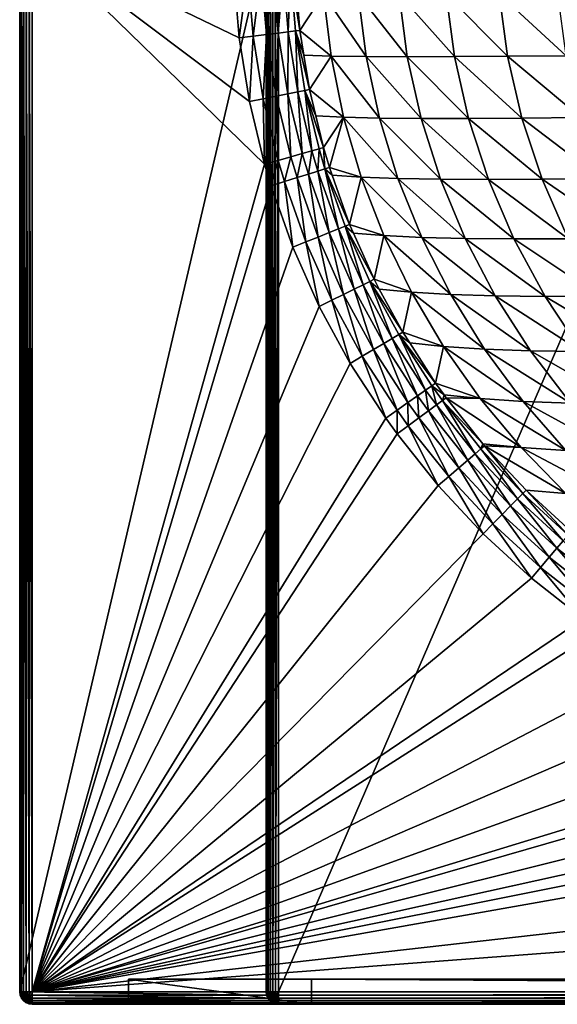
# Model space of a CAD drawing. Extents: x -924 to 924, y -425 to 424.
# Tile 1 of 52: x -924 to -710, y -425 to -33. Entities that reach past the tile are written whole.
import ezdxf

# ---------------------------------------------------------------- set-up
doc = ezdxf.new("R2010")
doc.units = 0
doc.linetypes.add('SOLIDLINE', pattern=[0])
doc.layers.add('BE3C_Starlet_I_Sil_8320CWVVK_1', color=252, linetype='SOLIDLINE')

msp = doc.modelspace()

# ---------------------------------------------------------------- linework, layer by layer
at = {"layer": 'BE3C_Starlet_I_Sil_8320CWVVK_1', "color": 252}
for points in [[(-500, 320.795), (820.794, -420), (-820.794, -420)], [(-500, 320.795), (-820.794, -420), (-820.794, 0)], [(-923.792, -420, 571.6), (-923.792, 0, 571.6), (-924.041, 0, 570.384)], [(-923.792, -420, 571.6), (-924.041, 0, 570.384), (-924.041, -420, 570.384)], [(-924.041, -420, 570.384), (-924.041, 0, 570.384), (-923.981, 0, 569.143)], [(-924.041, -420, 570.384), (-923.981, 0, 569.143), (-923.981, -420, 569.143)], [(-825.721, -420, 4.14328), (-923.981, -420, 569.143), (-825.721, 0, 4.14328)], [(-825.721, 0, 4.14328), (-923.981, -420, 569.143), (-923.981, 0, 569.143)], [(-923.252, -420, 572.718), (-923.252, 0, 572.718), (-923.792, 0, 571.6)], [(-923.252, -420, 572.718), (-923.792, 0, 571.6), (-923.792, -420, 571.6)], [(-922.453, -420, 573.669), (-922.453, 0, 573.669), (-923.252, 0, 572.718)], [(-922.453, -420, 573.669), (-923.252, 0, 572.718), (-923.252, -420, 572.718)], [(-921.444, -420, 574.393), (-921.444, 0, 574.393), (-922.453, 0, 573.669)], [(-921.444, -420, 574.393), (-922.453, 0, 573.669), (-922.453, -420, 573.669)], [(-920.288, -420, 574.846), (-920.288, 0, 574.846), (-921.444, 0, 574.393)], [(-920.288, -420, 574.846), (-921.444, 0, 574.393), (-921.444, -420, 574.393)], [(-919.055, -420, 575), (-919.055, 0, 575), (-920.288, 0, 574.846)], [(-919.055, -420, 575), (-920.288, 0, 574.846), (-920.288, -420, 574.846)], [(-919.055, -420, 575), (-826.326, -90.1963, 575), (-919.055, 0, 575)], [(-919.055, 0, 575), (-826.326, -90.1963, 575), (-832.373, -65.1813, 575)], [(-919.055, 0, 575), (-832.373, -65.1813, 575), (-836.467, -39.8031, 575)], [(-836.467, -39.8031, 575), (-838.587, -14.1537, 575), (-919.055, 0, 575)], [(-825.389, 0, 3.02856), (-825.389, -420, 3.02856), (-825.721, -420, 4.14328)], [(-825.389, 0, 3.02856), (-825.721, -420, 4.14328), (-825.721, 0, 4.14328)], [(-824.81, 0, 2.02046), (-824.81, -420, 2.02046), (-825.389, -420, 3.02856)], [(-824.81, 0, 2.02046), (-825.389, -420, 3.02856), (-825.389, 0, 3.02856)], [(-824.013, 0, 1.17354), (-824.013, -420, 1.17354), (-824.81, -420, 2.02046)], [(-824.013, 0, 1.17354), (-824.81, -420, 2.02046), (-824.81, 0, 2.02046)], [(-823.042, 0, 0.53358), (-823.042, -420, 0.53358), (-824.013, -420, 1.17354)], [(-823.042, 0, 0.53358), (-824.013, -420, 1.17354), (-824.013, 0, 1.17354)], [(-821.949, 0, 0.13524), (-821.949, -420, 0.13524), (-823.042, -420, 0.53358)], [(-821.949, 0, 0.13524), (-823.042, -420, 0.53358), (-823.042, 0, 0.53358)], [(-820.794, 0), (-820.794, -420), (-821.949, -420, 0.13524)], [(-820.794, 0), (-821.949, -420, 0.13524), (-821.949, 0, 0.13524)], [(-836.467, -39.8031, 575), (-832.995, -13.9108, 574.365), (-838.587, -14.1537, 575)], [(-836.467, -39.8031, 575), (-830.916, -39.1261, 574.366), (-832.995, -13.9108, 574.365)], [(-830.916, -39.1261, 574.366), (-827.688, -13.6803, 572.494), (-832.995, -13.9108, 574.365)], [(-830.916, -39.1261, 574.366), (-825.646, -38.4834, 572.498), (-827.688, -13.6803, 572.494)], [(-825.646, -38.4834, 572.498), (-822.933, -13.4738, 569.481), (-827.688, -13.6803, 572.494)], [(-825.646, -38.4834, 572.498), (-820.925, -37.9076, 569.489), (-822.933, -13.4738, 569.481)], [(-820.925, -37.9076, 569.489), (-818.973, -13.3018, 565.479), (-822.933, -13.4738, 569.481)], [(-820.925, -37.9076, 569.489), (-816.991, -37.4279, 565.493), (-818.973, -13.3018, 565.479)], [(-816.991, -37.4279, 565.493), (-816.009, -13.1731, 560.691), (-818.973, -13.3018, 565.479)], [(-816.991, -37.4279, 565.493), (-814.044, -37.0685, 560.711), (-816.009, -13.1731, 560.691)], [(-814.044, -37.0685, 560.711), (-812.234, -36.8478, 555.387), (-816.009, -13.1731, 560.691)], [(-812.234, -36.8478, 555.387), (-813.44, -22.216, 555.37), (-816.009, -13.1731, 560.691)], [(-812.234, -36.8478, 555.387), (-802.819, -22.3448, 511.858), (-813.44, -22.216, 555.37)], [(-812.234, -36.8478, 555.387), (-799.854, -47.0434, 511.952), (-802.819, -22.3448, 511.858)], [(-799.854, -47.0434, 511.952), (-785.86, -47.2342, 467.141), (-802.819, -22.3448, 511.858)], [(-802.819, -22.3448, 511.858), (-785.86, -47.2342, 467.141), (-788.97, -22.4108, 466.997)], [(-785.86, -47.2342, 467.141), (-769.428, -47.3163, 423.268), (-788.97, -22.4108, 466.997)], [(-788.97, -22.4108, 466.997), (-769.428, -47.3163, 423.268), (-772.648, -22.4254, 423.086)], [(-772.648, -22.4254, 423.086), (-750.61, -47.2898, 380.43), (-753.907, -22.3885, 380.224)], [(-769.428, -47.3163, 423.268), (-750.61, -47.2898, 380.43), (-772.648, -22.4254, 423.086)], [(-753.907, -22.3885, 380.224), (-729.458, -47.1549, 338.727), (-732.798, -22.3003, 338.511)], [(-750.61, -47.2898, 380.43), (-729.458, -47.1549, 338.727), (-753.907, -22.3885, 380.224)], [(-709.374, -22.1609, 298.047), (-732.798, -22.3003, 338.511), (-706.025, -46.9118, 298.256)], [(-706.025, -46.9118, 298.256), (-732.798, -22.3003, 338.511), (-729.458, -47.1549, 338.727)], [(-832.373, -65.1813, 575), (-830.916, -39.1261, 574.366), (-836.467, -39.8031, 575)], [(-832.373, -65.1813, 575), (-826.898, -64.0799, 574.368), (-830.916, -39.1261, 574.366)], [(-826.898, -64.0799, 574.368), (-825.646, -38.4834, 572.498), (-830.916, -39.1261, 574.366)], [(-826.898, -64.0799, 574.368), (-821.7, -63.0343, 572.505), (-825.646, -38.4834, 572.498)], [(-821.7, -63.0343, 572.505), (-820.925, -37.9076, 569.489), (-825.646, -38.4834, 572.498)], [(-821.7, -63.0343, 572.505), (-817.041, -62.0971, 569.505), (-820.925, -37.9076, 569.489)], [(-817.041, -62.0971, 569.505), (-816.991, -37.4279, 565.493), (-820.925, -37.9076, 569.489)], [(-817.041, -62.0971, 569.505), (-813.158, -61.3158, 565.519), (-816.991, -37.4279, 565.493)], [(-813.158, -61.3158, 565.519), (-814.044, -37.0685, 560.711), (-816.991, -37.4279, 565.493)], [(-814.044, -37.0685, 560.711), (-810.645, -46.725, 555.407), (-812.234, -36.8478, 555.387)], [(-810.245, -60.7298, 560.748), (-808.45, -60.3688, 555.435), (-814.044, -37.0685, 560.711)], [(-808.45, -60.3688, 555.435), (-810.645, -46.725, 555.407), (-814.044, -37.0685, 560.711)], [(-813.158, -61.3158, 565.519), (-810.245, -60.7298, 560.748), (-814.044, -37.0685, 560.711)], [(-810.645, -46.725, 555.407), (-799.854, -47.0434, 511.952), (-812.234, -36.8478, 555.387)], [(-808.45, -60.3688, 555.435), (-799.854, -47.0434, 511.952), (-810.645, -46.725, 555.407)], [(-808.45, -60.3688, 555.435), (-794.825, -71.4389, 512.105), (-799.854, -47.0434, 511.952)], [(-794.825, -71.4389, 512.105), (-780.575, -71.7939, 467.378), (-799.854, -47.0434, 511.952)], [(-799.854, -47.0434, 511.952), (-780.575, -71.7939, 467.378), (-785.86, -47.2342, 467.141)], [(-706.025, -46.9118, 298.256), (-729.458, -47.1549, 338.727), (-700.276, -71.5555, 298.598)], [(-780.575, -71.7939, 467.378), (-763.943, -71.9829, 423.566), (-785.86, -47.2342, 467.141)], [(-785.86, -47.2342, 467.141), (-763.943, -71.9829, 423.566), (-769.428, -47.3163, 423.268)], [(-769.428, -47.3163, 423.268), (-744.982, -72.0059, 380.768), (-750.61, -47.2898, 380.43)], [(-763.943, -71.9829, 423.566), (-744.982, -72.0059, 380.768), (-769.428, -47.3163, 423.268)], [(-750.61, -47.2898, 380.43), (-723.742, -71.8634, 339.08), (-729.458, -47.1549, 338.727)], [(-744.982, -72.0059, 380.768), (-723.742, -71.8634, 339.08), (-750.61, -47.2898, 380.43)], [(-700.276, -71.5555, 298.598), (-729.458, -47.1549, 338.727), (-723.742, -71.8634, 339.08)], [(-815.869, -87.236, 572.515), (-817.041, -62.0971, 569.505), (-821.7, -63.0343, 572.505)], [(-811.303, -85.9431, 569.525), (-813.158, -61.3158, 565.519), (-817.041, -62.0971, 569.505)], [(-815.869, -87.236, 572.515), (-811.303, -85.9431, 569.525), (-817.041, -62.0971, 569.505)], [(-807.492, -84.8643, 565.552), (-810.245, -60.7298, 560.748), (-813.158, -61.3158, 565.519)], [(-811.303, -85.9431, 569.525), (-807.492, -84.8643, 565.552), (-813.158, -61.3158, 565.519)], [(-810.245, -60.7298, 560.748), (-805.912, -70.8929, 555.463), (-808.45, -60.3688, 555.435)], [(-804.63, -84.054, 560.797), (-802.86, -83.5528, 555.497), (-810.245, -60.7298, 560.748)], [(-802.86, -83.5528, 555.497), (-805.912, -70.8929, 555.463), (-810.245, -60.7298, 560.748)], [(-807.492, -84.8643, 565.552), (-804.63, -84.054, 560.797), (-810.245, -60.7298, 560.748)], [(-805.912, -70.8929, 555.463), (-794.825, -71.4389, 512.105), (-808.45, -60.3688, 555.435)], [(-826.326, -90.1963, 575), (-826.898, -64.0799, 574.368), (-832.373, -65.1813, 575)], [(-820.963, -88.6779, 574.371), (-821.7, -63.0343, 572.505), (-826.898, -64.0799, 574.368)], [(-826.326, -90.1963, 575), (-820.963, -88.6779, 574.371), (-826.898, -64.0799, 574.368)], [(-820.963, -88.6779, 574.371), (-815.869, -87.236, 572.515), (-821.7, -63.0343, 572.505)], [(-805.912, -70.8929, 555.463), (-802.86, -83.5528, 555.497), (-794.825, -71.4389, 512.105)], [(-794.825, -71.4389, 512.105), (-802.86, -83.5528, 555.497), (-800.511, -91.464, 555.521)], [(-794.825, -71.4389, 512.105), (-800.511, -91.464, 555.521), (-787.777, -95.3367, 512.312)], [(-787.777, -95.3367, 512.312), (-773.157, -95.8766, 467.697), (-794.825, -71.4389, 512.105)], [(-794.825, -71.4389, 512.105), (-773.157, -95.8766, 467.697), (-780.575, -71.7939, 467.378)], [(-773.157, -95.8766, 467.697), (-756.234, -96.1931, 423.97), (-780.575, -71.7939, 467.378)], [(-780.575, -71.7939, 467.378), (-756.234, -96.1931, 423.97), (-763.943, -71.9829, 423.566)], [(-756.234, -96.1931, 423.97), (-737.056, -96.2864, 381.225), (-763.943, -71.9829, 423.566)], [(-763.943, -71.9829, 423.566), (-737.056, -96.2864, 381.225), (-744.982, -72.0059, 380.768)], [(-744.982, -72.0059, 380.768), (-715.675, -96.1568, 339.557), (-723.742, -71.8634, 339.08)], [(-737.056, -96.2864, 381.225), (-715.675, -96.1568, 339.557), (-744.982, -72.0059, 380.768)], [(-700.276, -71.5555, 298.598), (-723.742, -71.8634, 339.08), (-692.141, -95.8047, 299.06)], [(-692.141, -95.8047, 299.06), (-723.742, -71.8634, 339.08), (-715.675, -96.1568, 339.557)], [(-813.419, -95.4951, 572.518), (-811.303, -85.9431, 569.525), (-815.869, -87.236, 572.515)], [(-813.419, -95.4951, 572.518), (-808.89, -94.0809, 569.532), (-811.303, -85.9431, 569.525)], [(-808.89, -94.0809, 569.532), (-807.492, -84.8643, 565.552), (-811.303, -85.9431, 569.525)], [(-808.89, -94.0809, 569.532), (-805.111, -92.9005, 565.565), (-807.492, -84.8643, 565.552)], [(-805.111, -92.9005, 565.565), (-804.63, -84.054, 560.797), (-807.492, -84.8643, 565.552)], [(-805.111, -92.9005, 565.565), (-802.27, -92.0134, 560.815), (-804.63, -84.054, 560.797)], [(-802.27, -92.0134, 560.815), (-802.86, -83.5528, 555.497), (-804.63, -84.054, 560.797)], [(-802.27, -92.0134, 560.815), (-800.511, -91.464, 555.521), (-802.86, -83.5528, 555.497)], [(-919.055, -420, 575), (-823.785, -98.7325, 575), (-826.326, -90.1963, 575)], [(-823.785, -98.7325, 575), (-820.963, -88.6779, 574.371), (-826.326, -90.1963, 575)], [(-823.785, -98.7325, 575), (-818.468, -97.0721, 574.372), (-820.963, -88.6779, 574.371)], [(-818.468, -97.0721, 574.372), (-815.869, -87.236, 572.515), (-820.963, -88.6779, 574.371)], [(-818.468, -97.0721, 574.372), (-813.419, -95.4951, 572.518), (-815.869, -87.236, 572.515)], [(-805.002, -119.209, 572.528), (-808.89, -94.0809, 569.532), (-813.419, -95.4951, 572.518)], [(-800.605, -117.447, 569.555), (-805.111, -92.9005, 565.565), (-808.89, -94.0809, 569.532)], [(-805.002, -119.209, 572.528), (-800.605, -117.447, 569.555), (-808.89, -94.0809, 569.532)], [(-796.931, -115.975, 565.602), (-802.27, -92.0134, 560.815), (-805.111, -92.9005, 565.565)], [(-800.605, -117.447, 569.555), (-796.931, -115.975, 565.602), (-805.111, -92.9005, 565.565)], [(-799.405, -94.5778, 555.531), (-800.511, -91.464, 555.521), (-802.27, -92.0134, 560.815)], [(-794.165, -114.867, 560.869), (-792.445, -114.177, 555.591), (-802.27, -92.0134, 560.815)], [(-802.27, -92.0134, 560.815), (-792.445, -114.177, 555.591), (-799.405, -94.5778, 555.531)], [(-796.931, -115.975, 565.602), (-794.165, -114.867, 560.869), (-802.27, -92.0134, 560.815)], [(-787.777, -95.3367, 512.312), (-800.511, -91.464, 555.521), (-799.405, -94.5778, 555.531)], [(-815.063, -123.241, 575), (-818.468, -97.0721, 574.372), (-823.785, -98.7325, 575)], [(-809.904, -121.173, 574.374), (-813.419, -95.4951, 572.518), (-818.468, -97.0721, 574.372)], [(-815.063, -123.241, 575), (-809.904, -121.173, 574.374), (-818.468, -97.0721, 574.372)], [(-809.904, -121.173, 574.374), (-805.002, -119.209, 572.528), (-813.419, -95.4951, 572.518)], [(-787.777, -95.3367, 512.312), (-799.405, -94.5778, 555.531), (-792.445, -114.177, 555.591)], [(-787.777, -95.3367, 512.312), (-792.445, -114.177, 555.591), (-778.752, -118.612, 512.567)], [(-778.752, -118.612, 512.567), (-763.652, -119.342, 468.09), (-787.777, -95.3367, 512.312)], [(-787.777, -95.3367, 512.312), (-763.652, -119.342, 468.09), (-773.157, -95.8766, 467.697)], [(-763.652, -119.342, 468.09), (-746.344, -119.79, 424.466), (-773.157, -95.8766, 467.697)], [(-773.157, -95.8766, 467.697), (-746.344, -119.79, 424.466), (-756.234, -96.1931, 423.97)], [(-746.344, -119.79, 424.466), (-726.876, -119.958, 381.788), (-756.234, -96.1931, 423.97)], [(-756.234, -96.1931, 423.97), (-726.876, -119.958, 381.788), (-737.056, -96.2864, 381.225)], [(-737.056, -96.2864, 381.225), (-705.298, -119.847, 340.145), (-715.675, -96.1568, 339.557)], [(-726.876, -119.958, 381.788), (-705.298, -119.847, 340.145), (-737.056, -96.2864, 381.225)], [(-692.141, -95.8047, 299.06), (-715.675, -96.1568, 339.557), (-681.656, -119.455, 299.628)], [(-681.656, -119.455, 299.628), (-715.675, -96.1568, 339.557), (-705.298, -119.847, 340.145)], [(-815.063, -123.241, 575), (-823.785, -98.7325, 575), (-919.055, -420, 575)], [(-794.823, -142.047, 572.538), (-800.605, -117.447, 569.555), (-805.002, -119.209, 572.528)], [(-790.581, -139.951, 569.575), (-796.931, -115.975, 565.602), (-800.605, -117.447, 569.555)], [(-794.823, -142.047, 572.538), (-790.581, -139.951, 569.575), (-800.605, -117.447, 569.555)], [(-787.035, -138.198, 565.636), (-794.165, -114.867, 560.869), (-796.931, -115.975, 565.602)], [(-790.581, -139.951, 569.575), (-787.035, -138.198, 565.636), (-796.931, -115.975, 565.602)], [(-794.165, -114.867, 560.869), (-790.915, -117.608, 555.601), (-792.445, -114.177, 555.591)], [(-784.36, -136.877, 560.918), (-782.691, -136.052, 555.655), (-794.165, -114.867, 560.869)], [(-782.691, -136.052, 555.655), (-790.915, -117.608, 555.601), (-794.165, -114.867, 560.869)], [(-787.035, -138.198, 565.636), (-784.36, -136.877, 560.918), (-794.165, -114.867, 560.869)], [(-778.752, -118.612, 512.567), (-792.445, -114.177, 555.591), (-790.915, -117.608, 555.601)], [(-778.752, -118.612, 512.567), (-790.915, -117.608, 555.601), (-782.691, -136.052, 555.655)], [(-804.522, -146.84, 575), (-809.904, -121.173, 574.374), (-815.063, -123.241, 575)], [(-799.549, -144.382, 574.377), (-805.002, -119.209, 572.528), (-809.904, -121.173, 574.374)], [(-804.522, -146.84, 575), (-799.549, -144.382, 574.377), (-809.904, -121.173, 574.374)], [(-799.549, -144.382, 574.377), (-794.823, -142.047, 572.538), (-805.002, -119.209, 572.528)], [(-778.752, -118.612, 512.567), (-782.691, -136.052, 555.655), (-767.792, -141.15, 512.862)], [(-767.792, -141.15, 512.862), (-752.105, -142.055, 468.547), (-778.752, -118.612, 512.567)], [(-778.752, -118.612, 512.567), (-752.105, -142.055, 468.547), (-763.652, -119.342, 468.09)], [(-752.105, -142.055, 468.547), (-734.323, -142.624, 425.045), (-763.652, -119.342, 468.09)], [(-763.652, -119.342, 468.09), (-734.323, -142.624, 425.045), (-746.344, -119.79, 424.466)], [(-734.323, -142.624, 425.045), (-714.492, -142.855, 382.444), (-746.344, -119.79, 424.466)], [(-746.344, -119.79, 424.466), (-714.492, -142.855, 382.444), (-726.876, -119.958, 381.788)], [(-726.876, -119.958, 381.788), (-692.659, -142.749, 340.831), (-705.298, -119.847, 340.145)], [(-714.492, -142.855, 382.444), (-692.659, -142.749, 340.831), (-726.876, -119.958, 381.788)], [(-804.522, -146.84, 575), (-815.063, -123.241, 575), (-919.055, -420, 575)], [(-775.432, -159.6, 565.663), (-784.36, -136.877, 560.918), (-787.035, -138.198, 565.636)], [(-784.36, -136.877, 560.918), (-780.597, -139.91, 555.664), (-782.691, -136.052, 555.655)], [(-772.865, -158.074, 560.956), (-771.258, -157.12, 555.705), (-784.36, -136.877, 560.918)], [(-771.258, -157.12, 555.705), (-780.597, -139.91, 555.664), (-784.36, -136.877, 560.918)], [(-775.432, -159.6, 565.663), (-772.865, -158.074, 560.956), (-784.36, -136.877, 560.918)], [(-767.792, -141.15, 512.862), (-782.691, -136.052, 555.655), (-780.597, -139.91, 555.664)], [(-782.895, -164.035, 572.545), (-790.581, -139.951, 569.575), (-794.823, -142.047, 572.538)], [(-778.832, -161.62, 569.591), (-787.035, -138.198, 565.636), (-790.581, -139.951, 569.575)], [(-782.895, -164.035, 572.545), (-778.832, -161.62, 569.591), (-790.581, -139.951, 569.575)], [(-778.832, -161.62, 569.591), (-775.432, -159.6, 565.663), (-787.035, -138.198, 565.636)], [(-767.792, -141.15, 512.862), (-780.597, -139.91, 555.664), (-771.258, -157.12, 555.705)], [(-767.792, -141.15, 512.862), (-771.258, -157.12, 555.705), (-754.948, -162.845, 513.192)], [(-754.948, -162.845, 513.192), (-738.587, -163.889, 469.06), (-767.792, -141.15, 512.862)], [(-767.792, -141.15, 512.862), (-738.587, -163.889, 469.06), (-752.105, -142.055, 468.547)], [(-792.182, -169.554, 575), (-799.549, -144.382, 574.377), (-804.522, -146.84, 575)], [(-787.421, -166.724, 574.379), (-794.823, -142.047, 572.538), (-799.549, -144.382, 574.377)], [(-792.182, -169.554, 575), (-787.421, -166.724, 574.379), (-799.549, -144.382, 574.377)], [(-787.421, -166.724, 574.379), (-782.895, -164.035, 572.545), (-794.823, -142.047, 572.538)], [(-738.587, -163.889, 469.06), (-720.258, -164.539, 425.695), (-752.105, -142.055, 468.547)], [(-752.105, -142.055, 468.547), (-720.258, -164.539, 425.695), (-734.323, -142.624, 425.045)], [(-720.258, -164.539, 425.695), (-700.004, -164.796, 383.182), (-734.323, -142.624, 425.045)], [(-734.323, -142.624, 425.045), (-700.004, -164.796, 383.182), (-714.492, -142.855, 382.444)], [(-714.492, -142.855, 382.444), (-677.87, -164.658, 341.602), (-692.659, -142.749, 340.831)], [(-700.004, -164.796, 383.182), (-677.87, -164.658, 341.602), (-714.492, -142.855, 382.444)], [(-919.055, -420, 575), (-792.182, -169.554, 575), (-804.522, -146.84, 575)], [(-765.345, -182.472, 569.6), (-775.432, -159.6, 565.663), (-778.832, -161.62, 569.591)], [(-762.111, -180.198, 565.678), (-772.865, -158.074, 560.956), (-775.432, -159.6, 565.663)], [(-765.345, -182.472, 569.6), (-762.111, -180.198, 565.678), (-775.432, -159.6, 565.663)], [(-772.865, -158.074, 560.956), (-768.484, -161.407, 555.711), (-771.258, -157.12, 555.705)], [(-759.667, -178.479, 560.978), (-758.134, -177.402, 555.733), (-772.865, -158.074, 560.956)], [(-758.134, -177.402, 555.733), (-768.484, -161.407, 555.711), (-772.865, -158.074, 560.956)], [(-762.111, -180.198, 565.678), (-759.667, -178.479, 560.978), (-772.865, -158.074, 560.956)], [(-754.948, -162.845, 513.192), (-771.258, -157.12, 555.705), (-768.484, -161.407, 555.711)], [(-773.513, -188.214, 574.38), (-782.895, -164.035, 572.545), (-787.421, -166.724, 574.379)], [(-769.21, -185.189, 572.549), (-778.832, -161.62, 569.591), (-782.895, -164.035, 572.545)], [(-773.513, -188.214, 574.38), (-769.21, -185.189, 572.549), (-782.895, -164.035, 572.545)], [(-769.21, -185.189, 572.549), (-765.345, -182.472, 569.6), (-778.832, -161.62, 569.591)], [(-754.948, -162.845, 513.192), (-768.484, -161.407, 555.711), (-758.134, -177.402, 555.733)], [(-754.948, -162.845, 513.192), (-758.134, -177.402, 555.733), (-740.31, -183.563, 513.55)], [(-740.31, -183.563, 513.55), (-723.212, -184.68, 469.619), (-754.948, -162.845, 513.192)], [(-754.948, -162.845, 513.192), (-723.212, -184.68, 469.619), (-738.587, -163.889, 469.06)], [(-723.212, -184.68, 469.619), (-704.284, -185.348, 426.406), (-738.587, -163.889, 469.06)], [(-738.587, -163.889, 469.06), (-704.284, -185.348, 426.406), (-720.258, -164.539, 425.695)], [(-704.284, -185.348, 426.406), (-683.568, -185.566, 383.988), (-720.258, -164.539, 425.695)], [(-720.258, -164.539, 425.695), (-683.568, -185.566, 383.988), (-700.004, -164.796, 383.182)], [(-778.041, -191.397, 575), (-787.421, -166.724, 574.379), (-792.182, -169.554, 575)], [(-778.041, -191.397, 575), (-773.513, -188.214, 574.38), (-787.421, -166.724, 574.379)], [(-919.055, -420, 575), (-778.041, -191.397, 575), (-792.182, -169.554, 575)], [(-761.021, -188.479, 569.601), (-762.111, -180.198, 565.678), (-765.345, -182.472, 569.6)], [(-757.839, -186.132, 565.68), (-759.667, -178.479, 560.978), (-762.111, -180.198, 565.678)], [(-761.021, -188.479, 569.601), (-757.839, -186.132, 565.68), (-762.111, -180.198, 565.678)], [(-759.667, -178.479, 560.978), (-754.764, -182.083, 555.736), (-758.134, -177.402, 555.733)], [(-755.434, -184.358, 560.98), (-754.764, -182.083, 555.736), (-759.667, -178.479, 560.978)], [(-757.839, -186.132, 565.68), (-755.434, -184.358, 560.98), (-759.667, -178.479, 560.978)], [(-740.31, -183.563, 513.55), (-758.134, -177.402, 555.733), (-754.764, -182.083, 555.736)], [(-764.823, -191.283, 572.55), (-765.345, -182.472, 569.6), (-769.21, -185.189, 572.549)], [(-764.823, -191.283, 572.55), (-761.021, -188.479, 569.601), (-765.345, -182.472, 569.6)], [(-742.317, -205.549, 565.67), (-755.434, -184.358, 560.98), (-757.839, -186.132, 565.68)], [(-755.434, -184.358, 560.98), (-753.927, -183.246, 555.736), (-754.764, -182.083, 555.736)], [(-739.265, -201.592, 555.719), (-753.927, -183.246, 555.736), (-755.434, -184.358, 560.98)], [(-740.057, -203.595, 560.967), (-739.265, -201.592, 555.719), (-755.434, -184.358, 560.98)], [(-742.317, -205.549, 565.67), (-740.057, -203.595, 560.967), (-755.434, -184.358, 560.98)], [(-740.31, -183.563, 513.55), (-754.764, -182.083, 555.736), (-753.927, -183.246, 555.736)], [(-740.31, -183.563, 513.55), (-753.927, -183.246, 555.736), (-724.008, -203.123, 513.931)], [(-724.008, -203.123, 513.931), (-753.927, -183.246, 555.736), (-739.265, -201.592, 555.719)], [(-724.008, -203.123, 513.931), (-706.135, -204.232, 470.216), (-740.31, -183.563, 513.55)], [(-740.31, -183.563, 513.55), (-706.135, -204.232, 470.216), (-723.212, -184.68, 469.619)], [(-773.51, -197.689, 575), (-773.513, -188.214, 574.38), (-778.041, -191.397, 575)], [(-769.056, -194.404, 574.38), (-769.21, -185.189, 572.549), (-773.513, -188.214, 574.38)], [(-773.51, -197.689, 575), (-769.056, -194.404, 574.38), (-773.513, -188.214, 574.38)], [(-769.056, -194.404, 574.38), (-764.823, -191.283, 572.55), (-769.21, -185.189, 572.549)], [(-745.309, -208.135, 569.595), (-757.839, -186.132, 565.68), (-761.021, -188.479, 569.601)], [(-745.309, -208.135, 569.595), (-742.317, -205.549, 565.67), (-757.839, -186.132, 565.68)], [(-706.135, -204.232, 470.216), (-686.582, -204.836, 427.165), (-723.212, -184.68, 469.619)], [(-723.212, -184.68, 469.619), (-686.582, -204.836, 427.165), (-704.284, -185.348, 426.406)], [(-773.51, -197.689, 575), (-778.041, -191.397, 575), (-919.055, -420, 575)], [(-752.865, -214.666, 574.379), (-764.823, -191.283, 572.55), (-769.056, -194.404, 574.38)], [(-748.884, -211.225, 572.547), (-761.021, -188.479, 569.601), (-764.823, -191.283, 572.55)], [(-752.865, -214.666, 574.379), (-748.884, -211.225, 572.547), (-764.823, -191.283, 572.55)], [(-748.884, -211.225, 572.547), (-745.309, -208.135, 569.595), (-761.021, -188.479, 569.601)], [(-757.054, -218.287, 575), (-769.056, -194.404, 574.38), (-773.51, -197.689, 575)], [(-757.054, -218.287, 575), (-752.865, -214.666, 574.379), (-769.056, -194.404, 574.38)], [(-919.055, -420, 575), (-757.054, -218.287, 575), (-773.51, -197.689, 575)], [(-725.445, -223.57, 565.634), (-740.057, -203.595, 560.967), (-742.317, -205.549, 565.67)], [(-740.057, -203.595, 560.967), (-738.642, -202.372, 555.719), (-739.265, -201.592, 555.719)], [(-723.345, -221.451, 560.915), (-738.642, -202.372, 555.719), (-740.057, -203.595, 560.967)], [(-725.445, -223.57, 565.634), (-723.345, -221.451, 560.915), (-740.057, -203.595, 560.967)], [(-724.008, -203.123, 513.931), (-739.265, -201.592, 555.719), (-738.642, -202.372, 555.719)], [(-724.008, -203.123, 513.931), (-738.642, -202.372, 555.719), (-706.185, -221.348, 514.328)], [(-706.185, -221.348, 514.328), (-738.642, -202.372, 555.719), (-722.034, -220.13, 555.651)], [(-723.345, -221.451, 560.915), (-722.034, -220.13, 555.651), (-738.642, -202.372, 555.719)], [(-706.185, -221.348, 514.328), (-687.534, -222.361, 470.841), (-724.008, -203.123, 513.931)], [(-724.008, -203.123, 513.931), (-687.534, -222.361, 470.841), (-706.135, -204.232, 470.216)], [(-728.231, -226.379, 569.574), (-742.317, -205.549, 565.67), (-745.309, -208.135, 569.595)], [(-728.231, -226.379, 569.574), (-725.445, -223.57, 565.634), (-742.317, -205.549, 565.67)], [(-735.275, -233.483, 574.377), (-748.884, -211.225, 572.547), (-752.865, -214.666, 574.379)], [(-731.563, -229.739, 572.537), (-745.309, -208.135, 569.595), (-748.884, -211.225, 572.547)], [(-735.275, -233.483, 574.377), (-731.563, -229.739, 572.537), (-748.884, -211.225, 572.547)], [(-731.563, -229.739, 572.537), (-728.231, -226.379, 569.574), (-745.309, -208.135, 569.595)], [(-739.181, -237.422, 575), (-752.865, -214.666, 574.379), (-757.054, -218.287, 575)], [(-739.181, -237.422, 575), (-735.275, -233.483, 574.377), (-752.865, -214.666, 574.379)], [(-739.181, -237.422, 575), (-757.054, -218.287, 575), (-919.055, -420, 575)], [(-709.808, -243.236, 569.534), (-725.445, -223.57, 565.634), (-728.231, -226.379, 569.574)], [(-707.243, -240.22, 565.568), (-723.345, -221.451, 560.915), (-725.445, -223.57, 565.634)], [(-709.808, -243.236, 569.534), (-707.243, -240.22, 565.568), (-725.445, -223.57, 565.634)], [(-705.314, -237.953, 560.82), (-722.034, -220.13, 555.651), (-723.345, -221.451, 560.915)], [(-707.243, -240.22, 565.568), (-705.314, -237.953, 560.82), (-723.345, -221.451, 560.915)], [(-706.185, -221.348, 514.328), (-722.034, -220.13, 555.651), (-704.119, -236.548, 555.527)], [(-705.314, -237.953, 560.82), (-704.119, -236.548, 555.527), (-722.034, -220.13, 555.651)], [(-712.882, -246.849, 572.519), (-728.231, -226.379, 569.574), (-731.563, -229.739, 572.537)], [(-712.882, -246.849, 572.519), (-709.808, -243.236, 569.534), (-728.231, -226.379, 569.574)], [(-716.309, -250.877, 574.372), (-731.563, -229.739, 572.537), (-735.275, -233.483, 574.377)], [(-716.309, -250.877, 574.372), (-712.882, -246.849, 572.519), (-731.563, -229.739, 572.537)], [(-719.917, -255.119, 575), (-735.275, -233.483, 574.377), (-739.181, -237.422, 575)], [(-719.917, -255.119, 575), (-716.309, -250.877, 574.372), (-735.275, -233.483, 574.377)], [(-919.055, -420, 575), (-719.917, -255.119, 575), (-739.181, -237.422, 575)], [(-692.875, -262.521, 572.491), (-709.808, -243.236, 569.534), (-712.882, -246.849, 572.519)], [(-690.075, -258.671, 569.474), (-707.243, -240.22, 565.568), (-709.808, -243.236, 569.534)], [(-692.875, -262.521, 572.491), (-690.075, -258.671, 569.474), (-709.808, -243.236, 569.534)], [(-696.002, -266.82, 574.365), (-712.882, -246.849, 572.519), (-716.309, -250.877, 574.372)], [(-696.002, -266.82, 574.365), (-692.875, -262.521, 572.491), (-712.882, -246.849, 572.519)], [(-699.296, -271.349, 575), (-716.309, -250.877, 574.372), (-719.917, -255.119, 575)], [(-699.296, -271.349, 575), (-696.002, -266.82, 574.365), (-716.309, -250.877, 574.372)], [(-919.055, -420, 575), (-699.296, -271.349, 575), (-719.917, -255.119, 575)], [(-692.791, -275.967, 575), (-699.296, -271.349, 575), (-919.055, -420, 575)], [(-919.055, -420, 575), (-670.358, -290.268, 575), (-692.791, -275.967, 575)], [(-647.07, -302.723, 575), (-670.358, -290.268, 575), (-919.055, -420, 575)], [(-919.055, -420, 575), (-622.964, -313.349, 575), (-647.07, -302.723, 575)], [(-919.055, -420, 575), (-598.051, -322.145, 575), (-622.964, -313.349, 575)], [(-588.682, -324.917, 575), (-598.051, -322.145, 575), (-919.055, -420, 575)], [(-919.055, -420, 575), (-562.544, -331.2, 575), (-588.682, -324.917, 575)], [(-919.055, -420, 575), (-535.811, -335.563, 575), (-562.544, -331.2, 575)], [(-507.667, -337.982, 575), (-535.811, -335.563, 575), (-919.055, -420, 575)], [(-460.658, -338.975, 575), (-507.667, -337.982, 575), (-919.055, -420, 575)], [(-919.055, -420, 575), (-226.688, -341.755, 575), (-460.658, -338.975, 575)], [(-919.055, -420, 575), (113.344, -342.372, 575), (-226.688, -341.755, 575)], [(919.055, -420, 575), (113.344, -342.372, 575), (-919.055, -420, 575)], [(-880.637, -415, 495), (880.637, -415, 495), (-880.637, -425, 495)], [(-880.637, -425, 495), (880.637, -415, 495), (880.637, -425, 495)], [(-807.593, -415, 75), (-880.637, -415, 495), (-807.593, -425, 75)], [(-807.593, -425, 75), (-880.637, -415, 495), (-880.637, -425, 495)], [(-807.593, -415, 75), (807.593, -415, 75), (-880.637, -415, 495)], [(-880.637, -415, 495), (807.593, -415, 75), (880.637, -415, 495)], [(807.593, -415, 75), (-807.593, -415, 75), (807.593, -425, 75)], [(807.593, -425, 75), (-807.593, -415, 75), (-807.593, -425, 75)], [(-923.981, -420, 569.143), (-923.871, -421.294, 570.371), (-924.041, -420, 570.384)], [(-924.041, -420, 570.384), (-923.871, -421.294, 570.371), (-923.631, -421.294, 571.546)], [(-924.041, -420, 570.384), (-923.631, -421.294, 571.546), (-923.792, -420, 571.6)], [(-923.981, -420, 569.143), (-923.814, -421.294, 569.172), (-923.871, -421.294, 570.371)], [(-923.981, -420, 569.143), (-825.721, -420, 4.14328), (-825.553, -421.294, 4.17249)], [(-923.981, -420, 569.143), (-825.553, -421.294, 4.17249), (-923.814, -421.294, 569.172)], [(-923.871, -421.294, 570.371), (-923.158, -422.5, 571.386), (-923.631, -421.294, 571.546)], [(-923.871, -421.294, 570.371), (-923.814, -421.294, 569.172), (-923.373, -422.5, 570.332)], [(-923.871, -421.294, 570.371), (-923.373, -422.5, 570.332), (-923.158, -422.5, 571.386)], [(-923.321, -422.5, 569.258), (-923.373, -422.5, 570.332), (-923.814, -421.294, 569.172)], [(-923.814, -421.294, 569.172), (-825.553, -421.294, 4.17249), (-825.061, -422.5, 4.25807)], [(-923.814, -421.294, 569.172), (-825.061, -422.5, 4.25807), (-923.321, -422.5, 569.258)], [(-923.792, -420, 571.6), (-923.631, -421.294, 571.546), (-923.109, -421.294, 572.626)], [(-923.792, -420, 571.6), (-923.109, -421.294, 572.626), (-923.252, -420, 572.718)], [(-923.631, -421.294, 571.546), (-923.158, -422.5, 571.386), (-922.69, -422.5, 572.354)], [(-923.631, -421.294, 571.546), (-922.69, -422.5, 572.354), (-923.109, -421.294, 572.626)], [(-922.581, -423.536, 570.271), (-922.405, -423.536, 571.132), (-923.373, -422.5, 570.332)], [(-923.321, -422.5, 569.258), (-922.581, -423.536, 570.271), (-923.373, -422.5, 570.332)], [(-923.158, -422.5, 571.386), (-923.373, -422.5, 570.332), (-922.405, -423.536, 571.132)], [(-922.539, -423.536, 569.394), (-922.581, -423.536, 570.271), (-923.321, -422.5, 569.258)], [(-923.321, -422.5, 569.258), (-825.061, -422.5, 4.25807), (-824.278, -423.536, 4.39423)], [(-923.321, -422.5, 569.258), (-824.278, -423.536, 4.39423), (-922.539, -423.536, 569.394)], [(-923.252, -420, 572.718), (-923.109, -421.294, 572.626), (-922.337, -421.294, 573.544)], [(-923.252, -420, 572.718), (-922.337, -421.294, 573.544), (-922.453, -420, 573.669)], [(-923.158, -422.5, 571.386), (-922.023, -423.536, 571.922), (-922.69, -422.5, 572.354)], [(-923.158, -422.5, 571.386), (-922.405, -423.536, 571.132), (-922.023, -423.536, 571.922)], [(-923.109, -421.294, 572.626), (-922.69, -422.5, 572.354), (-921.997, -422.5, 573.177)], [(-923.109, -421.294, 572.626), (-921.997, -422.5, 573.177), (-922.337, -421.294, 573.544)], [(-922.69, -422.5, 572.354), (-922.023, -423.536, 571.922), (-921.458, -423.536, 572.594)], [(-922.69, -422.5, 572.354), (-921.458, -423.536, 572.594), (-921.997, -422.5, 573.177)], [(-921.548, -424.33, 570.192), (-921.424, -424.33, 570.8), (-922.581, -423.536, 570.271)], [(-922.581, -423.536, 570.271), (-921.424, -424.33, 570.8), (-922.405, -423.536, 571.132)], [(-922.539, -423.536, 569.394), (-921.548, -424.33, 570.192), (-922.581, -423.536, 570.271)], [(-921.518, -424.33, 569.572), (-921.548, -424.33, 570.192), (-922.539, -423.536, 569.394)], [(-922.539, -423.536, 569.394), (-824.278, -423.536, 4.39423), (-823.258, -424.33, 4.57166)], [(-922.539, -423.536, 569.394), (-823.258, -424.33, 4.57166), (-921.518, -424.33, 569.572)], [(-922.453, -420, 573.669), (-922.337, -421.294, 573.544), (-921.362, -421.294, 574.243)], [(-922.453, -420, 573.669), (-921.362, -421.294, 574.243), (-921.444, -420, 574.393)], [(-921.424, -424.33, 570.8), (-921.154, -424.33, 571.359), (-922.405, -423.536, 571.132)], [(-922.023, -423.536, 571.922), (-922.405, -423.536, 571.132), (-921.154, -424.33, 571.359)], [(-922.337, -421.294, 573.544), (-921.997, -422.5, 573.177), (-921.124, -422.5, 573.804)], [(-922.337, -421.294, 573.544), (-921.124, -422.5, 573.804), (-921.362, -421.294, 574.243)], [(-922.023, -423.536, 571.922), (-920.754, -424.33, 571.834), (-921.458, -423.536, 572.594)], [(-922.023, -423.536, 571.922), (-921.154, -424.33, 571.359), (-920.754, -424.33, 571.834)], [(-921.997, -422.5, 573.177), (-921.458, -423.536, 572.594), (-920.744, -423.536, 573.106)], [(-921.997, -422.5, 573.177), (-920.744, -423.536, 573.106), (-921.124, -422.5, 573.804)], [(-921.458, -423.536, 572.594), (-920.754, -424.33, 571.834), (-920.25, -424.33, 572.196)], [(-921.458, -423.536, 572.594), (-920.25, -424.33, 572.196), (-920.744, -423.536, 573.106)], [(-921.444, -420, 574.393), (-921.362, -421.294, 574.243), (-920.246, -421.294, 574.681)], [(-921.444, -420, 574.393), (-920.246, -421.294, 574.681), (-920.288, -420, 574.846)], [(-921.362, -421.294, 574.243), (-921.124, -422.5, 573.804), (-920.122, -422.5, 574.197)], [(-921.362, -421.294, 574.243), (-920.122, -422.5, 574.197), (-920.246, -421.294, 574.681)], [(-921.124, -422.5, 573.804), (-920.744, -423.536, 573.106), (-919.927, -423.536, 573.427)], [(-921.124, -422.5, 573.804), (-919.927, -423.536, 573.427), (-920.122, -422.5, 574.197)], [(-920.744, -423.536, 573.106), (-920.25, -424.33, 572.196), (-919.671, -424.33, 572.423)], [(-920.744, -423.536, 573.106), (-919.671, -424.33, 572.423), (-919.927, -423.536, 573.427)], [(-920.288, -420, 574.846), (-920.246, -421.294, 574.681), (-919.055, -421.294, 574.83)], [(-920.288, -420, 574.846), (-919.055, -421.294, 574.83), (-919.055, -420, 575)], [(-920.246, -421.294, 574.681), (-920.122, -422.5, 574.197), (-919.055, -422.5, 574.33)], [(-920.246, -421.294, 574.681), (-919.055, -422.5, 574.33), (-919.055, -421.294, 574.83)], [(-920.122, -422.5, 574.197), (-919.927, -423.536, 573.427), (-919.055, -423.536, 573.536)], [(-920.122, -422.5, 574.197), (-919.055, -423.536, 573.536), (-919.055, -422.5, 574.33)], [(-919.927, -423.536, 573.427), (-919.671, -424.33, 572.423), (-919.055, -424.33, 572.5)], [(-919.927, -423.536, 573.427), (-919.055, -424.33, 572.5), (-919.055, -423.536, 573.536)], [(-919.055, -421.294, 574.83), (919.055, -421.294, 574.83), (919.055, -420, 575)], [(-919.055, -421.294, 574.83), (919.055, -420, 575), (-919.055, -420, 575)], [(-919.055, -422.5, 574.33), (919.055, -422.5, 574.33), (919.055, -421.294, 574.83)], [(-919.055, -422.5, 574.33), (919.055, -421.294, 574.83), (-919.055, -421.294, 574.83)], [(-919.055, -423.536, 573.536), (919.055, -423.536, 573.536), (919.055, -422.5, 574.33)], [(-919.055, -423.536, 573.536), (919.055, -422.5, 574.33), (-919.055, -422.5, 574.33)], [(-919.055, -424.33, 572.5), (919.055, -424.33, 572.5), (919.055, -423.536, 573.536)], [(-919.055, -424.33, 572.5), (919.055, -423.536, 573.536), (-919.055, -423.536, 573.536)], [(-825.389, -420, 3.02856), (-825.553, -421.294, 4.17249), (-825.721, -420, 4.14328)], [(-825.389, -420, 3.02856), (-825.233, -421.294, 3.09573), (-825.553, -421.294, 4.17249)], [(-825.233, -421.294, 3.09573), (-825.061, -422.5, 4.25807), (-825.553, -421.294, 4.17249)], [(-824.81, -420, 2.02046), (-825.233, -421.294, 3.09573), (-825.389, -420, 3.02856)], [(-824.81, -420, 2.02046), (-824.673, -421.294, 2.12201), (-825.233, -421.294, 3.09573)], [(-824.673, -421.294, 2.12201), (-824.774, -422.5, 3.29268), (-825.233, -421.294, 3.09573)], [(-825.233, -421.294, 3.09573), (-824.774, -422.5, 3.29268), (-825.061, -422.5, 4.25807)], [(-824.774, -422.5, 3.29268), (-824.278, -423.536, 4.39423), (-825.061, -422.5, 4.25807)], [(-824.013, -420, 1.17354), (-824.673, -421.294, 2.12201), (-824.81, -420, 2.02046)], [(-824.673, -421.294, 2.12201), (-824.272, -422.5, 2.41965), (-824.774, -422.5, 3.29268)], [(-824.272, -422.5, 2.41965), (-824.044, -423.536, 3.60599), (-824.774, -422.5, 3.29268)], [(-824.774, -422.5, 3.29268), (-824.044, -423.536, 3.60599), (-824.278, -423.536, 4.39423)], [(-824.013, -420, 1.17354), (-823.903, -421.294, 1.30392), (-824.673, -421.294, 2.12201)], [(-823.903, -421.294, 1.30392), (-824.272, -422.5, 2.41965), (-824.673, -421.294, 2.12201)], [(-824.044, -423.536, 3.60599), (-823.258, -424.33, 4.57166), (-824.278, -423.536, 4.39423)], [(-823.903, -421.294, 1.30392), (-823.582, -422.5, 1.68619), (-824.272, -422.5, 2.41965)], [(-823.582, -422.5, 1.68619), (-823.634, -423.536, 2.89316), (-824.272, -422.5, 2.41965)], [(-824.272, -422.5, 2.41965), (-823.634, -423.536, 2.89316), (-824.044, -423.536, 3.60599)], [(-823.634, -423.536, 2.89316), (-823.092, -424.33, 4.01428), (-824.044, -423.536, 3.60599)], [(-824.044, -423.536, 3.60599), (-823.092, -424.33, 4.01428), (-823.258, -424.33, 4.57166)], [(-823.042, -420, 0.53358), (-823.903, -421.294, 1.30392), (-824.013, -420, 1.17354)], [(-823.042, -420, 0.53358), (-822.965, -421.294, 0.68579), (-823.903, -421.294, 1.30392)], [(-822.965, -421.294, 0.68579), (-823.582, -422.5, 1.68619), (-823.903, -421.294, 1.30392)], [(-823.582, -422.5, 1.68619), (-823.07, -423.536, 2.2943), (-823.634, -423.536, 2.89316)], [(-823.07, -423.536, 2.2943), (-822.802, -424.33, 3.51024), (-823.634, -423.536, 2.89316)], [(-823.634, -423.536, 2.89316), (-822.802, -424.33, 3.51024), (-823.092, -424.33, 4.01428)], [(-822.965, -421.294, 0.68579), (-822.741, -422.5, 1.13197), (-823.582, -422.5, 1.68619)], [(-822.741, -422.5, 1.13197), (-823.07, -423.536, 2.2943), (-823.582, -422.5, 1.68619)], [(-822.741, -422.5, 1.13197), (-822.384, -423.536, 1.84177), (-823.07, -423.536, 2.2943)], [(-822.384, -423.536, 1.84177), (-822.404, -424.33, 3.08676), (-823.07, -423.536, 2.2943)], [(-823.07, -423.536, 2.2943), (-822.404, -424.33, 3.08676), (-822.802, -424.33, 3.51024)], [(-821.949, -420, 0.13524), (-822.965, -421.294, 0.68579), (-823.042, -420, 0.53358)], [(-821.949, -420, 0.13524), (-821.91, -421.294, 0.301), (-822.965, -421.294, 0.68579)], [(-821.91, -421.294, 0.301), (-822.741, -422.5, 1.13197), (-822.965, -421.294, 0.68579)], [(-821.91, -421.294, 0.301), (-821.795, -422.5, 0.78697), (-822.741, -422.5, 1.13197)], [(-821.795, -422.5, 0.78697), (-822.384, -423.536, 1.84177), (-822.741, -422.5, 1.13197)], [(-822.384, -423.536, 1.84177), (-821.918, -424.33, 2.76678), (-822.404, -424.33, 3.08676)], [(-821.795, -422.5, 0.78697), (-821.611, -423.536, 1.56007), (-822.384, -423.536, 1.84177)], [(-822.384, -423.536, 1.84177), (-821.611, -423.536, 1.56007), (-821.918, -424.33, 2.76678)], [(-820.794, -420), (-821.91, -421.294, 0.301), (-821.949, -420, 0.13524)], [(-821.372, -424.33, 2.56761), (-821.918, -424.33, 2.76678), (-821.611, -423.536, 1.56007)], [(-820.794, -420), (-820.794, -421.294, 0.17036), (-821.91, -421.294, 0.301)], [(-820.794, -421.294, 0.17036), (-821.795, -422.5, 0.78697), (-821.91, -421.294, 0.301)], [(-820.794, -421.294, 0.17036), (-820.794, -422.5, 0.66988), (-821.795, -422.5, 0.78697)], [(-821.795, -422.5, 0.78697), (-820.794, -422.5, 0.66988), (-821.611, -423.536, 1.56007)], [(-820.794, -423.536, 1.46446), (-821.611, -423.536, 1.56007), (-820.794, -422.5, 0.66988)], [(-820.794, -423.536, 1.46446), (-821.372, -424.33, 2.56761), (-821.611, -423.536, 1.56007)], [(-820.794, -424.33, 2.5), (-821.372, -424.33, 2.56761), (-820.794, -423.536, 1.46446)], [(820.794, -421.294, 0.17036), (-820.794, -421.294, 0.17036), (-820.794, -420)], [(820.794, -421.294, 0.17036), (-820.794, -420), (820.794, -420)], [(820.794, -422.5, 0.66988), (-820.794, -422.5, 0.66988), (-820.794, -421.294, 0.17036)], [(820.794, -422.5, 0.66988), (-820.794, -421.294, 0.17036), (820.794, -421.294, 0.17036)], [(820.794, -423.536, 1.46446), (-820.794, -423.536, 1.46446), (-820.794, -422.5, 0.66988)], [(820.794, -423.536, 1.46446), (-820.794, -422.5, 0.66988), (820.794, -422.5, 0.66988)], [(820.794, -424.33, 2.5), (-820.794, -424.33, 2.5), (-820.794, -423.536, 1.46446)], [(820.794, -424.33, 2.5), (-820.794, -423.536, 1.46446), (820.794, -423.536, 1.46446)], [(-920.346, -424.83, 570.099), (-920.281, -424.83, 570.414), (-921.548, -424.33, 570.192)], [(-921.548, -424.33, 570.192), (-920.281, -424.83, 570.414), (-921.424, -424.33, 570.8)], [(-921.518, -424.33, 569.572), (-920.346, -424.83, 570.099), (-921.548, -424.33, 570.192)], [(-920.33, -424.83, 569.778), (-920.346, -424.83, 570.099), (-921.518, -424.33, 569.572)], [(-921.518, -424.33, 569.572), (-823.258, -424.33, 4.57166), (-822.069, -424.83, 4.77827)], [(-921.518, -424.33, 569.572), (-822.069, -424.83, 4.77827), (-920.33, -424.83, 569.778)], [(-920.281, -424.83, 570.414), (-920.142, -424.83, 570.704), (-921.424, -424.33, 570.8)], [(-921.424, -424.33, 570.8), (-920.142, -424.83, 570.704), (-921.154, -424.33, 571.359)], [(-921.154, -424.33, 571.359), (-920.142, -424.83, 570.704), (-919.935, -424.83, 570.95)], [(-920.754, -424.33, 571.834), (-921.154, -424.33, 571.359), (-919.935, -424.83, 570.95)], [(-920.754, -424.33, 571.834), (-919.674, -424.83, 571.137), (-920.25, -424.33, 572.196)], [(-920.754, -424.33, 571.834), (-919.935, -424.83, 570.95), (-919.674, -424.83, 571.137)], [(-920.346, -424.83, 570.099), (-919.055, -425, 570), (-920.281, -424.83, 570.414)], [(-920.33, -424.83, 569.778), (-919.055, -425, 570), (-920.346, -424.83, 570.099)], [(-920.33, -424.83, 569.778), (-822.069, -424.83, 4.77827), (-820.794, -425, 5)], [(-920.33, -424.83, 569.778), (-820.794, -425, 5), (-919.055, -425, 570)], [(-920.281, -424.83, 570.414), (-919.055, -425, 570), (-920.142, -424.83, 570.704)], [(-920.25, -424.33, 572.196), (-919.674, -424.83, 571.137), (-919.374, -424.83, 571.254)], [(-920.25, -424.33, 572.196), (-919.374, -424.83, 571.254), (-919.671, -424.33, 572.423)], [(-919.935, -424.83, 570.95), (-920.142, -424.83, 570.704), (-919.055, -425, 570)], [(-919.674, -424.83, 571.137), (-919.935, -424.83, 570.95), (-919.055, -425, 570)], [(-919.055, -425, 570), (-919.374, -424.83, 571.254), (-919.674, -424.83, 571.137)], [(-919.671, -424.33, 572.423), (-919.374, -424.83, 571.254), (-919.055, -424.83, 571.294)], [(-919.671, -424.33, 572.423), (-919.055, -424.83, 571.294), (-919.055, -424.33, 572.5)], [(-919.055, -424.83, 571.294), (-919.374, -424.83, 571.254), (-919.055, -425, 570)], [(-919.055, -424.83, 571.294), (919.055, -424.83, 571.294), (919.055, -424.33, 572.5)], [(-919.055, -424.83, 571.294), (919.055, -424.33, 572.5), (-919.055, -424.33, 572.5)], [(-919.055, -425, 570), (919.055, -425, 570), (919.055, -424.83, 571.294)], [(-919.055, -425, 570), (919.055, -424.83, 571.294), (-919.055, -424.83, 571.294)], [(-880.637, -425, 495), (-919.055, -425, 570), (-820.794, -425, 5)], [(-919.055, -425, 570), (-880.637, -425, 495), (919.055, -425, 570)], [(919.055, -425, 570), (-880.637, -425, 495), (880.637, -425, 495)], [(-820.794, -425, 5), (-807.593, -425, 75), (-880.637, -425, 495)], [(-823.092, -424.33, 4.01428), (-822.069, -424.83, 4.77827), (-823.258, -424.33, 4.57166)], [(-822.802, -424.33, 3.51024), (-821.984, -424.83, 4.48976), (-823.092, -424.33, 4.01428)], [(-823.092, -424.33, 4.01428), (-821.984, -424.83, 4.48976), (-822.069, -424.83, 4.77827)], [(-822.404, -424.33, 3.08676), (-821.834, -424.83, 4.22884), (-822.802, -424.33, 3.51024)], [(-822.802, -424.33, 3.51024), (-821.834, -424.83, 4.22884), (-821.984, -424.83, 4.48976)], [(-822.404, -424.33, 3.08676), (-821.918, -424.33, 2.76678), (-821.628, -424.83, 4.00964)], [(-822.404, -424.33, 3.08676), (-821.628, -424.83, 4.00964), (-821.834, -424.83, 4.22884)], [(-820.794, -425, 5), (-822.069, -424.83, 4.77827), (-821.984, -424.83, 4.48976)], [(-821.834, -424.83, 4.22884), (-820.794, -425, 5), (-821.984, -424.83, 4.48976)], [(-821.918, -424.33, 2.76678), (-821.376, -424.83, 3.84401), (-821.628, -424.83, 4.00964)], [(-821.372, -424.33, 2.56761), (-821.376, -424.83, 3.84401), (-821.918, -424.33, 2.76678)], [(-821.834, -424.83, 4.22884), (-821.628, -424.83, 4.00964), (-820.794, -425, 5)], [(-821.628, -424.83, 4.00964), (-821.376, -424.83, 3.84401), (-820.794, -425, 5)], [(-821.093, -424.83, 3.74091), (-821.376, -424.83, 3.84401), (-821.372, -424.33, 2.56761)], [(-821.093, -424.83, 3.74091), (-820.794, -425, 5), (-821.376, -424.83, 3.84401)], [(-820.794, -424.33, 2.5), (-821.093, -424.83, 3.74091), (-821.372, -424.33, 2.56761)], [(-820.794, -424.83, 3.7059), (-821.093, -424.83, 3.74091), (-820.794, -424.33, 2.5)], [(-820.794, -424.83, 3.7059), (-820.794, -425, 5), (-821.093, -424.83, 3.74091)], [(820.794, -424.83, 3.7059), (-820.794, -424.83, 3.7059), (-820.794, -424.33, 2.5)], [(820.794, -424.83, 3.7059), (-820.794, -424.33, 2.5), (820.794, -424.33, 2.5)], [(820.794, -425, 5), (-820.794, -425, 5), (-820.794, -424.83, 3.7059)], [(820.794, -425, 5), (-820.794, -424.83, 3.7059), (820.794, -424.83, 3.7059)], [(820.794, -425, 5), (807.593, -425, 75), (-820.794, -425, 5)], [(-820.794, -425, 5), (807.593, -425, 75), (-807.593, -425, 75)]]:
    msp.add_3dface(points, dxfattribs=at)

doc.saveas('drawing.dxf')
